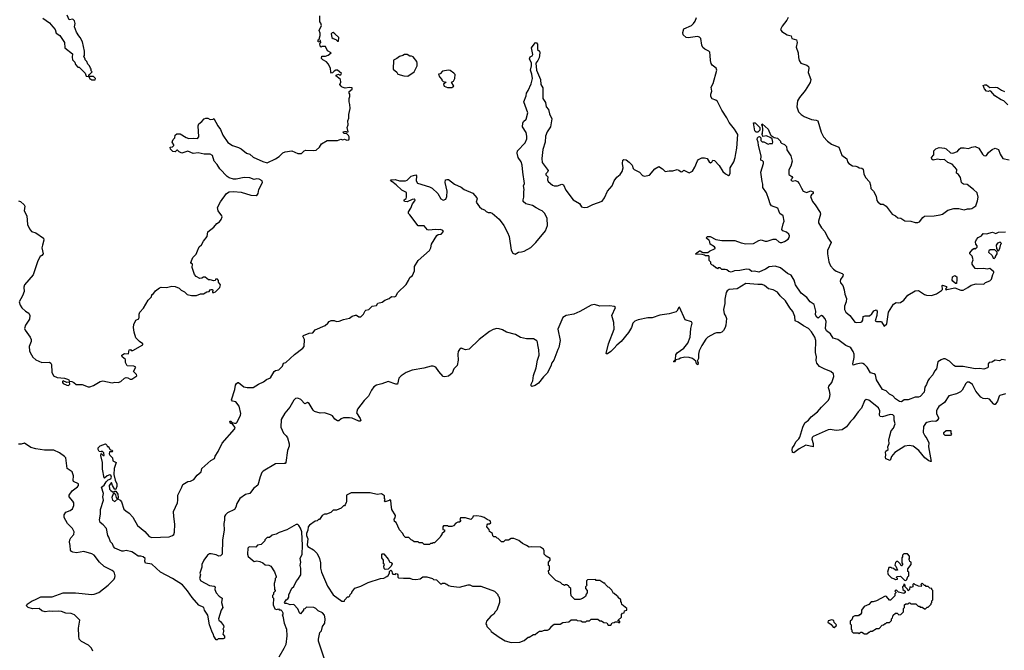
# Model space of a CAD drawing. Extents: x 2206940 to 2356632, y 511582 to 673215.
# Tile 3 of 228: x 2213898 to 2225352, y 552817 to 560161. Entities that reach past the tile are written whole.
import ezdxf

# ---------------------------------------------------------------- set-up
doc = ezdxf.new("R2010")
doc.units = 0

msp = doc.modelspace()

# ---------------------------------------------------------------- linework, layer by layer
at = {"layer": '0CON10XD'}
for points in [[(2214165, 560178), (2214245, 560123), (2214285, 560077), (2214310, 560045), (2214322, 560005), (2214366, 559975), (2214417, 559895), (2214424, 559834), (2214512, 559765), (2214508, 559725), (2214512, 559695), (2214540, 559665), (2214545, 559640), (2214575, 559610), (2214588, 559608), (2214658, 559538), (2214672, 559502), (2214700, 559500), (2214712, 559472), (2214725, 559470), (2214735, 559460), (2214775, 559460)], [(2214775, 559460), (2214780, 559475), (2214758, 559498), (2214700, 559500), (2214700, 559520), (2214708, 559522), (2214740, 559555), (2214730, 559565), (2214730, 559585), (2214720, 559595), (2214710, 559625), (2214692, 559642), (2214680, 559675), (2214660, 559695), (2214660, 559705), (2214643, 559733), (2214650, 559745), (2214652, 559795), (2214628, 559905), (2214602, 559955), (2214584, 559974), (2214560, 560015), (2214537, 560077), (2214541, 560115), (2214535, 560148), (2214515, 560168), (2214475, 560160), (2214450, 560215)], [(2215026, 554726), (2215015, 554692), (2215005, 554690), (2214978, 554735), (2214965, 554770), (2214938, 554735), (2214943, 554695), (2214957, 554677), (2214985, 554658), (2215005, 554672), (2215015, 554672), (2215039, 554635), (2215043, 554597), (2215040, 554580), (2215035, 554580), (2215023, 554595), (2215016, 554626), (2214995, 554642), (2214985, 554640), (2214970, 554595), (2214978, 554565), (2215005, 554548), (2215040, 554580), (2215065, 554567), (2215081, 554545), (2215111, 554461), (2215131, 554441), (2215170, 554415), (2215215, 554366), (2215269, 554269), (2215352, 554202), (2215405, 554143), (2215435, 554130), (2215635, 554140), (2215675, 554153), (2215690, 554165), (2215698, 554192), (2215702, 554285), (2215690, 554375), (2215688, 554435), (2215732, 554535), (2215738, 554565), (2215736, 554595), (2215738, 554625), (2215784, 554715), (2215795, 554748), (2215855, 554783), (2215885, 554787), (2215924, 554806), (2215964, 554856), (2216010, 554895), (2216018, 554935), (2216123, 555027), (2216165, 555052), (2216172, 555078), (2216208, 555132), (2216252, 555228), (2216398, 555392), (2216403, 555405), (2216400, 555415), (2216368, 555458), (2216355, 555460), (2216345, 555470), (2216342, 555485), (2216355, 555487), (2216370, 555470), (2216395, 555462), (2216415, 555463), (2216428, 555472), (2216466, 555554), (2216470, 555575), (2216452, 555662), (2216412, 555712), (2216375, 555720), (2216363, 555735), (2216401, 555855), (2216408, 555905), (2216418, 555925), (2216435, 555937), (2216445, 555937), (2216505, 555886), (2216545, 555876), (2216615, 555876), (2216675, 555916), (2216735, 555945), (2216768, 555972), (2216815, 555990), (2216857, 556063), (2216875, 556076), (2216912, 556085), (2216925, 556094), (2216955, 556126), (2216968, 556162), (2216995, 556170), (2217095, 556263), (2217190, 556335), (2217206, 556355), (2217211, 556435), (2217192, 556475), (2217200, 556485), (2217265, 556511), (2217306, 556514), (2217335, 556548), (2217450, 556600), (2217484, 556626), (2217498, 556645), (2217523, 556657), (2217555, 556656), (2217585, 556646), (2217615, 556649), (2217665, 556669), (2217735, 556686), (2217765, 556710), (2217805, 556721), (2217815, 556721), (2217845, 556700), (2217865, 556699), (2217897, 556733), (2217915, 556770), (2217925, 556779), (2217958, 556785), (2218000, 556825), (2218048, 556832), (2218065, 556858), (2218115, 556873), (2218144, 556896), (2218196, 556914), (2218225, 556937), (2218257, 556933), (2218275, 556942), (2218295, 556983), (2218392, 557078), (2218422, 557125), (2218435, 557158), (2218468, 557182), (2218491, 557235), (2218491, 557285), (2218532, 557355), (2218665, 557473), (2218682, 557505), (2218688, 557545), (2218751, 557649), (2218765, 557660), (2218802, 557665), (2218828, 557695), (2218822, 557705), (2218793, 557717), (2218765, 557713), (2218735, 557719), (2218658, 557708), (2218643, 557715), (2218605, 557760), (2218535, 557760), (2218435, 557887), (2218420, 557905), (2218420, 557925), (2218448, 557965), (2218468, 558015), (2218495, 558050), (2218498, 558065), (2218485, 558072), (2218465, 558068), (2218405, 558038), (2218373, 558043), (2218369, 558055), (2218372, 558065), (2218392, 558078), (2218398, 558095), (2218398, 558148), (2218345, 558176), (2218279, 558239), (2218226, 558275), (2218210, 558295), (2218265, 558298), (2218316, 558286), (2218387, 558283), (2218405, 558291), (2218452, 558338), (2218505, 558353), (2218514, 558344), (2218509, 558285), (2218525, 558259), (2218665, 558214), (2218698, 558198), (2218763, 558135), (2218796, 558075), (2218825, 558059), (2218855, 558070), (2218865, 558100), (2218871, 558165), (2218849, 558265), (2218853, 558295), (2218865, 558301), (2218885, 558299), (2218957, 558247), (2219035, 558209), (2219069, 558185), (2219169, 558139), (2219216, 558085), (2219219, 558075), (2219208, 558035), (2219245, 557982), (2219275, 557960), (2219305, 557948), (2219326, 557926), (2219347, 557917), (2219375, 557916), (2219395, 557906), (2219475, 557837), (2219531, 557765), (2219574, 557684), (2219592, 557635), (2219617, 557475), (2219635, 557442), (2219661, 557431), (2219700, 557455), (2219735, 557456), (2219768, 557465), (2219845, 557509), (2219901, 557565), (2220015, 557702), (2220037, 557763), (2220033, 557845), (2220007, 557905), (2219975, 557935), (2219955, 557944), (2219905, 557969), (2219865, 557998), (2219786, 558016), (2219756, 558045), (2219754, 558065), (2219764, 558095), (2219761, 558155), (2219766, 558185), (2219758, 558225), (2219769, 558255), (2219750, 558385), (2219745, 558465), (2219733, 558505), (2219696, 558555), (2219684, 558606), (2219690, 558635), (2219779, 558725), (2219796, 558775), (2219798, 558805), (2219789, 558849), (2219749, 558915), (2219750, 558955), (2219760, 558975), (2219788, 559002), (2219808, 559075), (2219762, 559205), (2219791, 559275), (2219794, 559306), (2219815, 559338), (2219849, 559415), (2219864, 559476), (2219856, 559526), (2219841, 559575), (2219852, 559622), (2219850, 559655), (2219830, 559705), (2219835, 559730), (2219858, 559742), (2219868, 559755), (2219850, 559835), (2219895, 559893), (2219907, 559897), (2219922, 559875), (2219922, 559815), (2219944, 559794), (2219949, 559775), (2219940, 559715), (2219926, 559685), (2219901, 559655), (2219910, 559575), (2219956, 559466), (2219961, 559405), (2219985, 559368), (2219984, 559245), (2220013, 559195), (2220022, 559145), (2220050, 559115), (2220063, 559065), (2220089, 559005), (2220072, 558915), (2220033, 558855), (2220015, 558805), (2220009, 558735), (2219982, 558648), (2219974, 558545), (2219977, 558497), (2220046, 558405), (2220039, 558385), (2220019, 558365), (2220020, 558355), (2220042, 558332), (2220039, 558295), (2220046, 558276), (2220095, 558235), (2220115, 558227), (2220155, 558228), (2220205, 558244), (2220225, 558236), (2220250, 558175), (2220337, 558065), (2220410, 558020), (2220435, 557982), (2220465, 557973), (2220505, 557977), (2220565, 558008), (2220674, 558046), (2220702, 558085), (2220735, 558164), (2220790, 558225), (2220815, 558286), (2220844, 558326), (2220885, 558360), (2220908, 558392), (2220920, 558435), (2220912, 558485), (2220916, 558525), (2220926, 558534), (2220955, 558528), (2220990, 558500), (2221024, 558465), (2221035, 558428), (2221047, 558415), (2221107, 558387), (2221145, 558348), (2221165, 558339), (2221225, 558351), (2221286, 558425), (2221335, 558450), (2221375, 558426), (2221405, 558392), (2221455, 558400), (2221495, 558400), (2221545, 558415), (2221565, 558410), (2221595, 558388), (2221608, 558392), (2221625, 558410), (2221685, 558377), (2221725, 558398), (2221754, 558445), (2221782, 558518), (2221795, 558532), (2221835, 558553), (2221865, 558554), (2221894, 558544), (2221919, 558505), (2221935, 558494), (2221949, 558501), (2221960, 558525), (2221981, 558521), (2222035, 558462), (2222078, 558395), (2222107, 558367), (2222145, 558348), (2222156, 558354), (2222163, 558375), (2222163, 558437), (2222204, 558505), (2222222, 558555), (2222229, 558601), (2222242, 558665), (2222251, 558825), (2222214, 558885), (2222152, 558962), (2222125, 559018), (2222065, 559108), (2222017, 559207), (2221996, 559225), (2221955, 559241), (2221938, 559265), (2221937, 559293), (2221948, 559328), (2221943, 559375), (2221965, 559416), (2222008, 559575), (2222002, 559595), (2221953, 559633), (2221942, 559652), (2221933, 559685), (2221932, 559745), (2221925, 559783), (2221914, 559795), (2221868, 559818), (2221847, 559837), (2221834, 559865), (2221822, 559942), (2221808, 559958), (2221785, 559964), (2221675, 559948), (2221652, 559955), (2221615, 559985), (2221613, 560013), (2221626, 560055), (2221712, 560095), (2221737, 560115), (2221755, 560145), (2221771, 560185)], [(2216476, 558656), (2216535, 558608), (2216575, 558594), (2216615, 558561), (2216725, 558509), (2216775, 558494), (2216875, 558540), (2216915, 558568), (2216959, 558611), (2216985, 558622), (2217065, 558634), (2217135, 558601), (2217175, 558601), (2217208, 558635), (2217225, 558643), (2217315, 558636), (2217345, 558641), (2217385, 558677), (2217410, 558715), (2217475, 558756), (2217595, 558753), (2217635, 558768), (2217655, 558762), (2217675, 558768), (2217705, 558758), (2217725, 558762), (2217732, 558775), (2217732, 558795), (2217723, 558813), (2217702, 558832), (2217670, 558835), (2217662, 558855), (2217675, 558860), (2217695, 558860), (2217705, 558850), (2217720, 558855), (2217708, 558905), (2217720, 558935), (2217717, 558983), (2217728, 559015), (2217728, 559055), (2217742, 559125), (2217740, 559175), (2217730, 559205), (2217730, 559245), (2217740, 559265), (2217740, 559295), (2217730, 559305), (2217730, 559325), (2217765, 559350), (2217766, 559366), (2217735, 559370), (2217684, 559364), (2217650, 559375), (2217637, 559387), (2217622, 559405), (2217632, 559435), (2217630, 559465), (2217590, 559495), (2217580, 559505), (2217580, 559515), (2217605, 559528), (2217615, 559520), (2217635, 559520), (2217640, 559535), (2217595, 559572), (2217575, 559572), (2217557, 559563), (2217538, 559542), (2217525, 559540), (2217518, 559548), (2217512, 559595), (2217486, 559646), (2217465, 559672), (2217423, 559693), (2217408, 559708), (2217413, 559737), (2217455, 559738), (2217485, 559748), (2217520, 559775), (2217477, 559797), (2217455, 559850), (2217415, 559850), (2217405, 559840), (2217392, 559852), (2217390, 559885), (2217400, 559895), (2217398, 559918), (2217392, 559918), (2217385, 559900), (2217370, 559905), (2217370, 559925), (2217380, 559935), (2217394, 559976), (2217393, 560003), (2217380, 560035), (2217408, 560095), (2217402, 560122), (2217390, 560135), (2217390, 560205)], [(2222837, 560185), (2222822, 560155), (2222768, 560085), (2222750, 560045), (2222766, 560025), (2222825, 559986), (2222874, 559974), (2222882, 559942), (2222936, 559926), (2222941, 559895), (2222932, 559842), (2222956, 559775), (2222958, 559722), (2222964, 559684), (2222984, 559655), (2223055, 559630), (2223076, 559615), (2223079, 559595), (2223070, 559545), (2223102, 559465), (2223092, 559428), (2223037, 559335), (2222969, 559255), (2222946, 559215), (2222940, 559145), (2222957, 559087), (2222989, 559055), (2223023, 559035), (2223108, 558998), (2223165, 558991), (2223182, 558982), (2223220, 558850), (2223250, 558795), (2223295, 558745), (2223341, 558711), (2223426, 558676), (2223461, 558585), (2223522, 558542), (2223528, 558505), (2223544, 558485), (2223585, 558461), (2223625, 558456)], [(2217605, 559910), (2217612, 559955), (2217565, 559998), (2217545, 560010), (2217532, 560008), (2217522, 559995), (2217530, 559955), (2217543, 559943), (2217575, 559932), (2217595, 559910), (2217605, 559910)], [(2218415, 559503), (2218488, 559555), (2218522, 559625), (2218522, 559655), (2218518, 559675), (2218475, 559728), (2218455, 559738), (2218435, 559738), (2218405, 559757), (2218375, 559757), (2218355, 559743), (2218315, 559733), (2218285, 559710), (2218245, 559690), (2218242, 559585), (2218285, 559548), (2218295, 559528), (2218365, 559507), (2218415, 559503)], [(2218875, 559370), (2218925, 559373), (2218950, 559385), (2218920, 559435), (2218945, 559447), (2218961, 559475), (2218963, 559523), (2218949, 559539), (2218905, 559570), (2218885, 559572), (2218818, 559562), (2218788, 559532), (2218770, 559525), (2218780, 559495), (2218810, 559465), (2218810, 559455), (2218823, 559443), (2218860, 559435), (2218828, 559412), (2218837, 559387), (2218875, 559370)], [(2225395, 559168), (2225347, 559217), (2225315, 559228), (2225244, 559275), (2225195, 559329), (2225185, 559333), (2225164, 559326), (2225145, 559330), (2225122, 559355), (2225108, 559395), (2225125, 559403), (2225144, 559404), (2225185, 559373), (2225255, 559377), (2225272, 559372), (2225319, 559339), (2225355, 559326)], [(2213885, 558050), (2213905, 558043), (2213950, 558005), (2213959, 557989), (2213949, 557935), (2213981, 557875), (2213989, 557775), (2214011, 557725), (2214035, 557694), (2214085, 557678), (2214174, 557615), (2214179, 557595), (2214164, 557535), (2214157, 557505), (2214171, 557435), (2214155, 557414), (2214135, 557402), (2214108, 557352), (2214055, 557189), (2213954, 557075), (2213944, 557045), (2213950, 556995), (2213932, 556945), (2213891, 556875), (2213904, 556835), (2213923, 556805), (2213965, 556768), (2214003, 556745), (2214017, 556715), (2214013, 556675), (2213966, 556605), (2213955, 556565), (2213962, 556545), (2214018, 556465), (2214032, 556435), (2214031, 556415), (2214008, 556355), (2214012, 556305), (2214021, 556285), (2214051, 556231), (2214085, 556199), (2214155, 556169), (2214245, 556171), (2214261, 556161), (2214266, 556146), (2214272, 556055), (2214290, 556015), (2214335, 555995), (2214420, 555985), (2214455, 555973), (2214468, 555965), (2214475, 555950), (2214506, 555946), (2214527, 555937), (2214555, 555911), (2214625, 555913), (2214695, 555884), (2214715, 555884), (2214755, 555899), (2214835, 555947), (2214865, 555957), (2214975, 555931), (2215005, 555939), (2215045, 555937), (2215075, 555947), (2215115, 555988), (2215135, 555993), (2215155, 555990), (2215183, 555973), (2215204, 555976), (2215260, 556015), (2215255, 556030), (2215220, 556065), (2215250, 556115), (2215225, 556126), (2215148, 556128), (2215128, 556168), (2215130, 556205), (2215088, 556235), (2215087, 556253), (2215115, 556272), (2215165, 556270), (2215173, 556317), (2215185, 556320), (2215195, 556310), (2215215, 556310), (2215330, 556375), (2215330, 556385), (2215292, 556412), (2215250, 556455), (2215228, 556522), (2215221, 556575), (2215225, 556610), (2215247, 556663), (2215282, 556678), (2215288, 556695), (2215287, 556733), (2215297, 556755), (2215338, 556802), (2215394, 556896), (2215432, 556935), (2215435, 556960), (2215445, 556960), (2215476, 557004), (2215525, 557040), (2215545, 557046), (2215606, 557044), (2215666, 557056), (2215705, 557054), (2215754, 557034), (2215775, 557013), (2215815, 556990), (2215845, 556960), (2215895, 556950), (2215955, 556950), (2216001, 556969), (2216035, 556968), (2216075, 556990), (2216100, 556995), (2216114, 557016), (2216125, 557020), (2216135, 557020), (2216150, 557005), (2216140, 556995), (2216140, 556985), (2216157, 556983), (2216175, 556990), (2216226, 557044), (2216232, 557072), (2216210, 557105), (2216210, 557125), (2216198, 557138), (2216175, 557140), (2216170, 557125), (2216155, 557120), (2216115, 557133), (2216093, 557133), (2216055, 557162), (2216035, 557162), (2216015, 557150), (2215995, 557148), (2215949, 557169), (2215930, 557195), (2215906, 557275), (2215908, 557315), (2215895, 557320), (2215888, 557335), (2215910, 557390), (2215949, 557431), (2215965, 557468), (2215985, 557514), (2216012, 557538), (2216035, 557581), (2216080, 557635), (2216088, 557692), (2216156, 557745), (2216192, 557788), (2216222, 557805), (2216242, 557835), (2216252, 557865), (2216250, 557875), (2216206, 557936), (2216198, 557975), (2216235, 558039), (2216305, 558136), (2216335, 558156), (2216385, 558162), (2216475, 558151), (2216585, 558117), (2216647, 558113), (2216666, 558124), (2216672, 558135), (2216678, 558182), (2216722, 558265), (2216718, 558285), (2216685, 558303), (2216655, 558306), (2216625, 558300), (2216575, 558321), (2216508, 558322), (2216415, 558302), (2216385, 558304), (2216335, 558319), (2216313, 558333), (2216224, 558425), (2216194, 558475), (2216161, 558515), (2216140, 558580), (2216115, 558596), (2216045, 558596), (2215975, 558612), (2215915, 558601), (2215855, 558631), (2215785, 558607), (2215753, 558623), (2215735, 558640), (2215725, 558640), (2215707, 558623), (2215680, 558625), (2215652, 558652), (2215650, 558675), (2215675, 558680), (2215690, 558695), (2215690, 558705), (2215673, 558733), (2215674, 558746), (2215682, 558765), (2215702, 558785), (2215708, 558815), (2215725, 558830), (2215765, 558830), (2215835, 558788), (2215865, 558777), (2215915, 558781), (2215965, 558777), (2215981, 558795), (2215973, 558925), (2215981, 558949), (2216017, 558975), (2216045, 559006), (2216065, 559016), (2216085, 559013), (2216115, 558998), (2216147, 559003), (2216155, 559010), (2216203, 558923), (2216235, 558883), (2216262, 558815), (2216319, 558729), (2216375, 558694), (2216445, 558674), (2216476, 558656)], [(2225366, 556194), (2225325, 556202), (2225295, 556188), (2225245, 556196), (2225207, 556173), (2225175, 556167), (2225166, 556155), (2225163, 556115), (2225157, 556105), (2225115, 556092), (2225065, 556100), (2225015, 556093), (2224875, 556123), (2224785, 556124), (2224766, 556135), (2224715, 556184), (2224665, 556210), (2224645, 556210), (2224619, 556201), (2224580, 556175), (2224562, 556095), (2224542, 556068), (2224521, 556025), (2224479, 555980), (2224463, 555957), (2224448, 555912), (2224428, 555882), (2224420, 555825), (2224375, 555773), (2224355, 555764), (2224314, 555766), (2224235, 555733), (2224188, 555732), (2224158, 555712), (2224132, 555715), (2224085, 555744), (2224055, 555781), (2224015, 555799), (2223978, 555838), (2223934, 555855), (2223867, 555965), (2223854, 556025), (2223838, 556038), (2223795, 556049), (2223756, 556115), (2223725, 556146), (2223705, 556158), (2223689, 556159), (2223629, 556151), (2223595, 556138), (2223589, 556155), (2223604, 556225), (2223604, 556265), (2223596, 556295), (2223568, 556338), (2223555, 556349), (2223509, 556365), (2223415, 556436), (2223361, 556451), (2223332, 556502), (2223282, 556538), (2223272, 556565), (2223280, 556645), (2223267, 556677), (2223245, 556703), (2223225, 556715), (2223209, 556710), (2223185, 556686), (2223170, 556695), (2223154, 556725), (2223159, 556765), (2223141, 556845), (2223095, 556874), (2223056, 556926), (2222991, 556975), (2222922, 557075), (2222906, 557126), (2222872, 557185), (2222829, 557205), (2222750, 557270), (2222685, 557292), (2222615, 557284), (2222573, 557255), (2222495, 557219), (2222445, 557234), (2222415, 557230), (2222385, 557251), (2222355, 557256), (2222275, 557240), (2222215, 557237), (2222175, 557222), (2222148, 557228), (2222126, 557246), (2222105, 557253), (2222065, 557250), (2222045, 557270), (2222025, 557270), (2222015, 557260), (2222005, 557270), (2221995, 557270), (2221965, 557300), (2221950, 557305), (2221938, 557318), (2221937, 557337), (2221920, 557355), (2221920, 557405), (2221915, 557410), (2221875, 557410), (2221865, 557420), (2221835, 557428), (2221765, 557430), (2221760, 557435), (2221805, 557470), (2221815, 557470), (2221845, 557450), (2221905, 557450), (2221923, 557467), (2221990, 557495), (2221990, 557505), (2221980, 557515), (2221930, 557545), (2221928, 557575), (2221920, 557590), (2221888, 557618), (2221895, 557638), (2221930, 557635), (2221995, 557600), (2222068, 557588), (2222218, 557588), (2222291, 557561), (2222345, 557552), (2222435, 557556), (2222495, 557589), (2222525, 557596), (2222572, 557582), (2222592, 557582), (2222665, 557606), (2222696, 557606), (2222730, 557575), (2222745, 557568), (2222765, 557568), (2222795, 557578), (2222838, 557605), (2222850, 557625), (2222852, 557645), (2222844, 557664), (2222818, 557685), (2222774, 557704), (2222766, 557716), (2222778, 557785), (2222793, 557815), (2222780, 557875), (2222740, 557905), (2222716, 557966), (2222643, 557995), (2222628, 558018), (2222614, 558066), (2222586, 558145), (2222542, 558205), (2222543, 558245), (2222534, 558275), (2222521, 558385), (2222550, 558485), (2222550, 558505), (2222538, 558518), (2222520, 558525), (2222522, 558575), (2222493, 558695), (2222490, 558735), (2222478, 558765), (2222480, 558785), (2222492, 558798), (2222505, 558800), (2222520, 558785), (2222520, 558755), (2222535, 558740), (2222555, 558740), (2222605, 558712), (2222625, 558720), (2222655, 558720), (2222660, 558735), (2222652, 558772), (2222637, 558787), (2222585, 558808), (2222542, 558802), (2222540, 558815), (2222530, 558825), (2222538, 558835), (2222542, 558885), (2222540, 558925), (2222530, 558935), (2222535, 558950), (2222606, 558886), (2222631, 558821), (2222641, 558811), (2222675, 558790), (2222715, 558780), (2222750, 558745), (2222750, 558735), (2222762, 558722), (2222795, 558707), (2222817, 558685), (2222822, 558645), (2222868, 558575), (2222884, 558515), (2222870, 558455), (2222846, 558414), (2222847, 558357), (2222882, 558335), (2222888, 558325), (2222885, 558310), (2222870, 558295), (2222885, 558282), (2222925, 558287), (2222945, 558278), (2222967, 558255), (2222992, 558198), (2223012, 558165), (2223042, 558152), (2223055, 558150), (2223096, 558166), (2223130, 558155), (2223128, 558135), (2223108, 558122), (2223097, 558103), (2223122, 558042), (2223152, 558005), (2223211, 557915), (2223214, 557895), (2223190, 557815), (2223191, 557795), (2223226, 557736), (2223264, 557695), (2223299, 557619), (2223337, 557565), (2223296, 557474), (2223296, 557435), (2223310, 557340), (2223331, 557295), (2223367, 557255), (2223395, 557234), (2223466, 557206), (2223478, 557195), (2223473, 557175), (2223446, 557135), (2223442, 557115), (2223448, 557098), (2223474, 557064), (2223491, 557015), (2223496, 556965), (2223518, 556915), (2223514, 556875), (2223493, 556825), (2223494, 556786), (2223508, 556755), (2223556, 556716), (2223571, 556695), (2223615, 556640), (2223636, 556634), (2223685, 556638), (2223696, 556644), (2223705, 556660), (2223712, 556705), (2223735, 556713), (2223786, 556714), (2223810, 556735), (2223835, 556772), (2223862, 556782), (2223872, 556765), (2223869, 556715), (2223850, 556655), (2223865, 556648), (2223915, 556648), (2223925, 556642), (2223955, 556592), (2223985, 556618), (2224007, 556755), (2224062, 556848), (2224093, 556867), (2224125, 556863), (2224145, 556868), (2224185, 556896), (2224229, 556951), (2224317, 557003), (2224355, 557009), (2224425, 556960), (2224447, 556953), (2224505, 556950), (2224565, 556970), (2224623, 557007), (2224632, 557018), (2224630, 557065), (2224635, 557070), (2224680, 557055), (2224680, 557035), (2224670, 557025), (2224675, 557010), (2224685, 557020), (2224775, 557038), (2224845, 557013), (2224875, 557012), (2224927, 557043), (2224965, 557068), (2225025, 557084), (2225115, 557080), (2225135, 557100), (2225185, 557120), (2225205, 557140), (2225218, 557192), (2225230, 557215), (2225230, 557225), (2225185, 557262), (2225155, 557257), (2225115, 557263), (2225045, 557258), (2225015, 557262), (2224980, 557315), (2224977, 557335), (2224990, 557365), (2224977, 557407), (2224953, 557433), (2224953, 557445), (2224985, 557490), (2225005, 557500), (2225015, 557490), (2225038, 557512), (2225038, 557528), (2225020, 557545), (2225018, 557575), (2225029, 557601), (2225050, 557625), (2225086, 557644), (2225105, 557670), (2225145, 557667), (2225215, 557688), (2225255, 557670), (2225285, 557688), (2225365, 557690)], [(2222485, 558850), (2222465, 558852), (2222452, 558865), (2222435, 558960), (2222455, 558960), (2222507, 558907), (2222508, 558875), (2222485, 558850)], [(2223625, 558456), (2223649, 558449), (2223665, 558434), (2223695, 558431), (2223711, 558421), (2223717, 558365), (2223736, 558325), (2223783, 558273), (2223796, 558235), (2223800, 558195), (2223832, 558165), (2223860, 558105), (2223870, 558055), (2223880, 558040), (2223914, 558014), (2223945, 558012), (2223978, 557988), (2224046, 557896), (2224085, 557877), (2224112, 557852), (2224148, 557848), (2224197, 557817), (2224265, 557814), (2224315, 557800), (2224345, 557800), (2224365, 557807), (2224403, 557857), (2224425, 557871), (2224536, 557876), (2224605, 557887), (2224632, 557898), (2224695, 557943), (2224765, 557962), (2224825, 557963), (2224885, 557946), (2224925, 557960), (2224955, 557958), (2224975, 557964), (2225020, 557995), (2225039, 558051), (2225047, 558095), (2225038, 558145), (2224995, 558182), (2224920, 558240), (2224876, 558246), (2224865, 558253), (2224856, 558265), (2224843, 558325), (2224819, 558359), (2224798, 558375), (2224800, 558415), (2224745, 558480), (2224697, 558497), (2224655, 558532), (2224615, 558528), (2224575, 558537), (2224525, 558524), (2224508, 558535), (2224504, 558555), (2224533, 558587), (2224534, 558635), (2224554, 558656), (2224595, 558671), (2224655, 558664), (2224677, 558657), (2224725, 558612), (2224755, 558608), (2224809, 558625), (2224826, 558655), (2224845, 558668), (2224885, 558669), (2224935, 558660), (2224975, 558678), (2225015, 558684), (2225056, 558666), (2225098, 558595), (2225115, 558580), (2225135, 558577), (2225145, 558578), (2225170, 558615), (2225210, 558650), (2225245, 558663), (2225285, 558648), (2225304, 558595), (2225335, 558543), (2225409, 558529)], [(2225285, 557470), (2225302, 557495), (2225313, 557547), (2225320, 557555), (2225305, 557570), (2225275, 557558), (2225258, 557535), (2225260, 557495), (2225270, 557485), (2225272, 557472), (2225285, 557470)], [(2225235, 557380), (2225250, 557395), (2225250, 557405), (2225270, 557435), (2225270, 557455), (2225242, 557482), (2225188, 557482), (2225172, 557468), (2225170, 557455), (2225210, 557415), (2225222, 557382), (2225235, 557380)], [(2224795, 557090), (2224785, 557090), (2224754, 557114), (2224747, 557127), (2224748, 557165), (2224775, 557180), (2224800, 557165), (2224802, 557135), (2224795, 557090)], [(2225133, 555747), (2225105, 555750), (2225081, 555765), (2225023, 555833), (2224983, 555913), (2224942, 555938), (2224922, 555938), (2224906, 555924), (2224862, 555848), (2224841, 555829), (2224795, 555804), (2224708, 555782), (2224658, 555702), (2224592, 555655), (2224572, 555625), (2224564, 555605), (2224562, 555575), (2224586, 555525), (2224586, 555515), (2224572, 555495), (2224555, 555483), (2224514, 555486), (2224451, 555469), (2224435, 555460), (2224414, 555425), (2224407, 555355), (2224426, 555315), (2224453, 555283), (2224474, 555234), (2224471, 555185), (2224503, 555017), (2224495, 555014), (2224475, 555022), (2224429, 555059), (2224359, 555145), (2224292, 555195), (2224245, 555201), (2224195, 555196), (2224079, 555121), (2224042, 555075), (2224025, 555028), (2223975, 555046), (2223970, 555065), (2223976, 555095), (2223970, 555125), (2223975, 555137), (2224002, 555155), (2223999, 555185), (2224013, 555225), (2224011, 555265), (2224020, 555315), (2224038, 555372), (2224062, 555405), (2224081, 555455), (2224072, 555498), (2224073, 555545), (2224055, 555559), (2224025, 555563), (2223935, 555536), (2223908, 555538), (2223900, 555555), (2223903, 555605), (2223889, 555639), (2223775, 555730), (2223745, 555738), (2223727, 555723), (2223690, 555635), (2223651, 555595), (2223595, 555514), (2223565, 555482), (2223515, 555420), (2223465, 555386), (2223395, 555378), (2223328, 555388), (2223305, 555385), (2223128, 555305), (2223119, 555295), (2223113, 555275), (2223129, 555225), (2223130, 555185), (2223045, 555206), (2222966, 555165), (2222905, 555118), (2222890, 555120), (2222884, 555154), (2222888, 555175), (2222909, 555201), (2222926, 555245), (2222961, 555279), (2222972, 555298), (2223010, 555415), (2223032, 555465), (2223075, 555498), (2223104, 555535), (2223178, 555595), (2223225, 555650), (2223305, 555726), (2223318, 555752), (2223325, 555795), (2223319, 555840), (2223309, 555875), (2223310, 555895), (2223346, 555935), (2223368, 556005), (2223365, 556035), (2223335, 556064), (2223265, 556091), (2223203, 556123), (2223172, 556162), (2223162, 556192), (2223167, 556235), (2223156, 556285), (2223161, 556425), (2223147, 556465), (2223108, 556525), (2223075, 556563), (2223015, 556595), (2222955, 556638), (2222918, 556655), (2222917, 556705), (2222894, 556764), (2222857, 556807), (2222808, 556885), (2222745, 556945), (2222715, 556987), (2222665, 557014), (2222608, 557028), (2222564, 557064), (2222535, 557079), (2222485, 557078), (2222345, 557088), (2222245, 557027), (2222152, 557018), (2222128, 557002), (2222117, 556983), (2222100, 556905), (2222101, 556855), (2222086, 556785), (2222092, 556735), (2222113, 556705), (2222121, 556681), (2222114, 556605), (2222105, 556575), (2222085, 556540), (2222065, 556521), (2222045, 556514), (2222005, 556516), (2221982, 556508), (2221905, 556464), (2221881, 556439), (2221832, 556365), (2221802, 556305), (2221794, 556265), (2221794, 556216), (2221780, 556185), (2221792, 556165), (2221787, 556143), (2221772, 556155), (2221764, 556184), (2221725, 556214), (2221687, 556227), (2221635, 556231), (2221585, 556221), (2221564, 556206), (2221532, 556198), (2221515, 556171), (2221508, 556175), (2221509, 556185), (2221528, 556202), (2221531, 556259), (2221545, 556281), (2221623, 556337), (2221672, 556395), (2221698, 556465), (2221707, 556563), (2221720, 556625), (2221715, 556642), (2221640, 556665), (2221575, 556812), (2221565, 556808), (2221544, 556766), (2221535, 556760), (2221455, 556736), (2221345, 556718), (2221255, 556689), (2221205, 556689), (2221092, 556665), (2221055, 556650), (2221030, 556625), (2221014, 556575), (2220981, 556520), (2220896, 556415), (2220845, 556372), (2220815, 556334), (2220774, 556296), (2220735, 556269), (2220725, 556268), (2220720, 556275), (2220749, 556385), (2220812, 556555), (2220808, 556635), (2220788, 556715), (2220828, 556808), (2220815, 556821), (2220765, 556827), (2220645, 556824), (2220585, 556846), (2220545, 556838), (2220415, 556764), (2220345, 556732), (2220255, 556715), (2220215, 556691), (2220160, 556555), (2220184, 556425), (2220171, 556345), (2220159, 556321), (2220112, 556195), (2220088, 556165), (2220077, 556125), (2220035, 556046), (2219990, 556000), (2219935, 555928), (2219895, 555902), (2219855, 555889), (2219848, 555898), (2219847, 555915), (2219866, 555955), (2219874, 556016), (2219907, 556105), (2219922, 556195), (2219941, 556255), (2219938, 556315), (2219924, 556374), (2219923, 556405), (2219915, 556422), (2219875, 556445), (2219795, 556445), (2219725, 556459), (2219665, 556493), (2219562, 556522), (2219515, 556551), (2219475, 556562), (2219447, 556563), (2219405, 556553), (2219362, 556528), (2219242, 556438), (2219128, 556325), (2219085, 556316), (2219035, 556334), (2219015, 556322), (2218999, 556295), (2218993, 556267), (2218999, 556195), (2218989, 556135), (2218949, 556095), (2218927, 556045), (2218885, 556008), (2218845, 556001), (2218825, 556006), (2218773, 556063), (2218739, 556115), (2218707, 556127), (2218685, 556127), (2218599, 556101), (2218462, 556078), (2218395, 556053), (2218335, 556012), (2218310, 555985), (2218292, 555918), (2218275, 555918), (2218185, 555946), (2218111, 555920), (2218048, 555905), (2218016, 555884), (2217989, 555845), (2217957, 555775), (2217905, 555725), (2217826, 555625), (2217814, 555584), (2217859, 555515), (2217866, 555494), (2217860, 555485), (2217845, 555486), (2217765, 555522), (2217734, 555526), (2217665, 555523), (2217638, 555512), (2217609, 555491), (2217595, 555490), (2217565, 555508), (2217535, 555546), (2217515, 555561), (2217445, 555581), (2217395, 555580), (2217328, 555598), (2217311, 555615), (2217265, 555693), (2217245, 555704), (2217215, 555686), (2217167, 555737), (2217135, 555753), (2217105, 555748), (2217085, 555731), (2217040, 555650), (2216982, 555578), (2216940, 555505), (2216935, 555415), (2216965, 555345), (2216996, 555316), (2217012, 555292), (2217032, 555222), (2217032, 555195), (2217014, 555145), (2216994, 555005), (2216986, 554994), (2216975, 554992), (2216875, 554988), (2216731, 554905), (2216715, 554886), (2216695, 554836), (2216669, 554741), (2216619, 554701), (2216575, 554645), (2216525, 554631), (2216459, 554585), (2216422, 554528), (2216411, 554485), (2216395, 554455), (2216315, 554416), (2216291, 554395), (2216282, 554375), (2216282, 554332), (2216274, 554294), (2216278, 554215), (2216258, 554105), (2216253, 553935), (2216235, 553917), (2216215, 553913), (2216185, 553927), (2216125, 553942), (2216105, 553939), (2216082, 553925), (2216039, 553865), (2216016, 553815), (2216016, 553784), (2215994, 553716), (2216000, 553695), (2215991, 553655), (2216004, 553625), (2216105, 553573), (2216160, 553565), (2216170, 553555), (2216168, 553525), (2216184, 553485), (2216218, 553448), (2216253, 553425), (2216244, 553375), (2216262, 553315), (2216243, 553285), (2216210, 553185), (2216216, 553166), (2216234, 553154), (2216270, 553105), (2216272, 553085), (2216260, 553065), (2216270, 553055), (2216270, 553035), (2216260, 553005), (2216282, 552982), (2216282, 552958), (2216265, 552950), (2216205, 552950), (2216195, 552940), (2216185, 552940), (2216155, 552980), (2216152, 553002), (2216135, 553030), (2216117, 553083), (2216104, 553115), (2216086, 553225), (2216047, 553285), (2216040, 553315), (2215982, 553342), (2215905, 553431), (2215850, 553510), (2215790, 553580), (2215675, 553653), (2215535, 553727), (2215435, 553822), (2215363, 553833), (2215354, 553855), (2215356, 553885), (2215334, 553904), (2215305, 553914), (2215275, 553914), (2215235, 553945), (2215202, 553962), (2215135, 553981), (2215105, 553971), (2215085, 553971), (2215005, 554008), (2214990, 554025), (2214978, 554058), (2214955, 554080), (2214934, 554135), (2214924, 554155), (2214906, 554235), (2214869, 554279), (2214835, 554307), (2214826, 554335), (2214839, 554401), (2214839, 554455), (2214874, 554564), (2214866, 554605), (2214873, 554645), (2214851, 554715), (2214879, 554741), (2214902, 554778), (2214925, 554802), (2214958, 554812), (2214966, 554835), (2214958, 554855), (2214945, 554862), (2214915, 554848), (2214885, 554820), (2214880, 554825), (2214860, 554925), (2214861, 555005), (2214840, 555085), (2214845, 555110), (2214870, 555085), (2214880, 555085), (2214878, 555115), (2214857, 555137), (2214845, 555130), (2214824, 555134), (2214810, 555155), (2214810, 555175), (2214833, 555197), (2214895, 555220), (2214910, 555205), (2214915, 555190), (2214925, 555190), (2214940, 555175), (2214942, 555162), (2214955, 555150), (2214968, 555148), (2214980, 555135), (2214975, 555130), (2214942, 555128), (2214940, 555105), (2214945, 555090), (2214977, 555057), (2214982, 555022), (2215020, 555005), (2214996, 554935), (2214994, 554865), (2215007, 554797), (2215027, 554755), (2215026, 554726)], [(2214465, 555902), (2214480, 555915), (2214478, 555938), (2214444, 555934), (2214405, 555957), (2214395, 555948), (2214394, 555935), (2214403, 555923), (2214445, 555904), (2214465, 555902)], [(2225365, 555802), (2225302, 555785), (2225293, 555775), (2225272, 555718), (2225245, 555681), (2225235, 555679), (2225225, 555686), (2225180, 555740), (2225155, 555748), (2225133, 555747)], [(2224725, 555320), (2224665, 555320), (2224650, 555335), (2224650, 555355), (2224675, 555376), (2224730, 555375), (2224730, 555345), (2224740, 555335), (2224725, 555320)], [(2214483, 554037), (2214476, 554075), (2214481, 554105), (2214492, 554125), (2214528, 554165), (2214533, 554195), (2214512, 554235), (2214453, 554293), (2214416, 554365), (2214413, 554395), (2214435, 554424), (2214486, 554444), (2214510, 554465), (2214526, 554505), (2214526, 554535), (2214516, 554555), (2214473, 554603), (2214474, 554625), (2214509, 554675), (2214570, 554720), (2214580, 554735), (2214582, 554755), (2214525, 554782), (2214518, 554795), (2214525, 554850), (2214507, 554895), (2214451, 554935), (2214435, 555058), (2214420, 555075), (2214362, 555115), (2214295, 555146), (2214185, 555146), (2214085, 555162), (2214029, 555179), (2213955, 555231), (2213915, 555217), (2213885, 555217)], [(2219615, 552908), (2219715, 552912), (2219765, 552930), (2219815, 552970), (2219825, 552970), (2219875, 553000), (2219895, 553000), (2219920, 553025), (2219945, 553038), (2219972, 553038), (2220005, 553052), (2220037, 553053), (2220060, 553065), (2220080, 553085), (2220080, 553095), (2220115, 553120), (2220187, 553123), (2220215, 553140), (2220285, 553150), (2220315, 553170), (2220375, 553170), (2220383, 553163), (2220425, 553160), (2220445, 553150), (2220485, 553150), (2220495, 553160), (2220525, 553160), (2220545, 553180), (2220625, 553180), (2220645, 553160), (2220665, 553160), (2220695, 553140), (2220728, 553138), (2220745, 553110), (2220775, 553110), (2220792, 553138), (2220815, 553140), (2220825, 553150), (2220855, 553150), (2220865, 553140), (2220878, 553142), (2220878, 553158), (2220862, 553162), (2220862, 553168), (2220898, 553202), (2220900, 553235), (2220912, 553248), (2220930, 553255), (2220932, 553278), (2220960, 553285), (2220960, 553305), (2220902, 553352), (2220900, 553375), (2220890, 553385), (2220890, 553405), (2220862, 553432), (2220860, 553445), (2220845, 553450), (2220815, 553480), (2220805, 553480), (2220788, 553518), (2220755, 553550), (2220742, 553552), (2220712, 553582), (2220705, 553600), (2220695, 553600), (2220645, 553630), (2220605, 553630), (2220595, 553640), (2220502, 553638), (2220490, 553625), (2220490, 553585), (2220500, 553575), (2220480, 553555), (2220480, 553535), (2220500, 553515), (2220500, 553485), (2220488, 553472), (2220480, 553445), (2220445, 553420), (2220415, 553408), (2220355, 553410), (2220313, 553453), (2220308, 553485), (2220310, 553535), (2220292, 553552), (2220288, 553568), (2220275, 553570), (2220265, 553580), (2220245, 553580), (2220235, 553570), (2220225, 553580), (2220212, 553582), (2220188, 553608), (2220135, 553630), (2220053, 553713), (2220050, 553745), (2220060, 553755), (2220060, 553795), (2220050, 553805), (2220050, 553845), (2220070, 553865), (2220070, 553885), (2220022, 553912), (2219998, 553935), (2219998, 553975), (2219990, 553995), (2219955, 554020), (2219855, 554022), (2219825, 554018), (2219795, 554037), (2219749, 554059), (2219705, 554096), (2219645, 554118), (2219615, 554120), (2219585, 554100), (2219545, 554100), (2219525, 554080), (2219502, 554082), (2219465, 554120), (2219452, 554122), (2219435, 554140), (2219415, 554140), (2219402, 554152), (2219398, 554178), (2219362, 554202), (2219360, 554225), (2219333, 554253), (2219335, 554280), (2219345, 554290), (2219365, 554290), (2219378, 554302), (2219370, 554325), (2219335, 554340), (2219300, 554365), (2219266, 554376), (2219215, 554382), (2219175, 554380), (2219165, 554360), (2219145, 554342), (2219085, 554358), (2219025, 554360), (2219020, 554335), (2219028, 554322), (2219015, 554310), (2218995, 554310), (2218973, 554297), (2218943, 554267), (2218925, 554258), (2218885, 554260), (2218875, 554268), (2218830, 554265), (2218820, 554255), (2218820, 554225), (2218838, 554218), (2218838, 554202), (2218810, 554175), (2218810, 554165), (2218792, 554148), (2218790, 554135), (2218725, 554070), (2218705, 554070), (2218695, 554060), (2218675, 554060), (2218665, 554050), (2218605, 554050), (2218585, 554070), (2218545, 554070), (2218535, 554080), (2218485, 554080), (2218467, 554097), (2218452, 554102), (2218425, 554130), (2218385, 554132), (2218372, 554145), (2218353, 554183), (2218315, 554220), (2218278, 554305), (2218258, 554318), (2218253, 554343), (2218265, 554360), (2218268, 554385), (2218228, 554455), (2218218, 554515), (2218217, 554567), (2218205, 554570), (2218195, 554560), (2218150, 554545), (2218142, 554555), (2218150, 554575), (2218140, 554585), (2218140, 554615), (2218130, 554625), (2218105, 554638), (2218055, 554632), (2217975, 554652), (2217755, 554650), (2217700, 554625), (2217700, 554545), (2217695, 554540), (2217685, 554510), (2217675, 554500), (2217665, 554500), (2217638, 554472), (2217585, 554450), (2217545, 554450), (2217517, 554423), (2217466, 554404), (2217445, 554402), (2217415, 554388), (2217385, 554340), (2217375, 554340), (2217357, 554323), (2217335, 554320), (2217270, 554275), (2217252, 554255), (2217248, 554215), (2217234, 554176), (2217233, 554155), (2217248, 554115), (2217242, 554045), (2217250, 554025), (2217315, 553988), (2217358, 553945), (2217387, 553885), (2217397, 553835), (2217397, 553775), (2217408, 553725), (2217478, 553565), (2217544, 553464), (2217645, 553390), (2217675, 553390), (2217680, 553405), (2217712, 553438), (2217725, 553440), (2217738, 553452), (2217742, 553468), (2217760, 553485), (2217760, 553495), (2217795, 553542), (2217865, 553562), (2217950, 553605), (2218095, 553652), (2218135, 553658), (2218170, 553675), (2218185, 553690), (2218200, 553715), (2218200, 553735), (2218215, 553750), (2218228, 553738), (2218230, 553715), (2218240, 553705), (2218265, 553700), (2218275, 553710), (2218288, 553708), (2218297, 553697), (2218298, 553668), (2218305, 553660), (2218363, 553657), (2218435, 553658), (2218464, 553644), (2218505, 553640), (2218555, 553648), (2218588, 553672), (2218635, 553672), (2218702, 553652), (2218713, 553643), (2218747, 553637), (2218795, 553590), (2218805, 553590), (2218815, 553600), (2218845, 553600), (2218855, 553590), (2218868, 553588), (2218885, 553570), (2218915, 553562), (2219015, 553552), (2219115, 553580), (2219135, 553580), (2219167, 553563), (2219262, 553562), (2219420, 553505), (2219460, 553465), (2219460, 553455), (2219470, 553445), (2219480, 553415), (2219480, 553375), (2219448, 553285), (2219428, 553265), (2219413, 553237), (2219377, 553213), (2219330, 553155), (2219320, 553125), (2219330, 553115), (2219333, 553093), (2219375, 553050), (2219384, 553034), (2219475, 552968), (2219545, 552927), (2219615, 552908)], [(2217440, 552725), (2217374, 552924), (2217373, 552945), (2217390, 553025), (2217410, 553045), (2217422, 553095), (2217447, 553133), (2217452, 553185), (2217442, 553225), (2217420, 553255), (2217370, 553275), (2217343, 553303), (2217320, 553315), (2217235, 553320), (2217215, 553300), (2217200, 553295), (2217200, 553285), (2217165, 553240), (2217153, 553253), (2217135, 553300), (2217085, 553350), (2217045, 553348), (2217005, 553362), (2216985, 553362), (2216978, 553375), (2216997, 553403), (2217018, 553415), (2217028, 553435), (2217028, 553462), (2217065, 553540), (2217085, 553560), (2217113, 553617), (2217135, 553640), (2217167, 553695), (2217170, 553775), (2217160, 553805), (2217168, 553845), (2217162, 553885), (2217184, 553936), (2217186, 554036), (2217179, 554195), (2217165, 554240), (2217145, 554270), (2217132, 554282), (2217115, 554282), (2217005, 554220), (2216915, 554188), (2216882, 554168), (2216835, 554158), (2216805, 554130), (2216775, 554130), (2216750, 554105), (2216748, 554092), (2216705, 554050), (2216665, 554040), (2216645, 554020), (2216568, 554022), (2216550, 554005), (2216548, 553935), (2216555, 553910), (2216625, 553852), (2216655, 553858), (2216692, 553852), (2216727, 553837), (2216753, 553813), (2216795, 553810), (2216820, 553795), (2216862, 553732), (2216880, 553675), (2216880, 553665), (2216870, 553655), (2216870, 553635), (2216858, 553595), (2216860, 553525), (2216870, 553515), (2216870, 553505), (2216852, 553488), (2216850, 553465), (2216840, 553455), (2216840, 553435), (2216850, 553425), (2216848, 553345), (2216865, 553300), (2216885, 553292), (2216908, 553298), (2216915, 553290), (2216935, 553290), (2216948, 553278), (2216960, 553255), (2216960, 553235), (2216950, 553225), (2216960, 553215), (2216973, 553133), (2217000, 553065), (2217007, 552985), (2216992, 552885), (2216971, 552839), (2216913, 552737)], [(2214747, 552805), (2214731, 552841), (2214698, 552875), (2214615, 552919), (2214591, 552945), (2214585, 552985), (2214583, 553075), (2214599, 553169), (2214535, 553230), (2214496, 553246), (2214435, 553249), (2214385, 553270), (2214345, 553274), (2214285, 553270), (2214245, 553274), (2214195, 553266), (2214156, 553276), (2214123, 553303), (2214045, 553301), (2213998, 553315), (2213978, 553335), (2213984, 553356), (2214044, 553395), (2214075, 553405), (2214145, 553441), (2214275, 553440), (2214405, 553486), (2214545, 553487), (2214735, 553468), (2214765, 553471), (2214818, 553492), (2214925, 553577), (2214996, 553645), (2215006, 553665), (2215008, 553685), (2215002, 553715), (2214991, 553731), (2214975, 553747), (2214882, 553792), (2214825, 553845), (2214765, 553924), (2214735, 553940), (2214645, 553966), (2214559, 553951), (2214515, 553958), (2214499, 553969), (2214489, 553985), (2214483, 554037)], [(2218148, 553758), (2218138, 553768), (2218132, 553795), (2218140, 553815), (2218130, 553825), (2218130, 553865), (2218110, 553895), (2218110, 553935), (2218115, 553940), (2218135, 553940), (2218185, 553880), (2218202, 553842), (2218218, 553838), (2218230, 553825), (2218220, 553795), (2218185, 553760), (2218148, 553758)], [(2224205, 553630), (2224218, 553642), (2224230, 553675), (2224240, 553685), (2224240, 553725), (2224230, 553735), (2224230, 553765), (2224270, 553815), (2224270, 553845), (2224252, 553852), (2224250, 553865), (2224240, 553875), (2224250, 553885), (2224250, 553915), (2224225, 553940), (2224185, 553940), (2224170, 553925), (2224170, 553905), (2224160, 553895), (2224160, 553835), (2224170, 553825), (2224170, 553815), (2224158, 553802), (2224152, 553802), (2224140, 553825), (2224115, 553850), (2224098, 553852), (2224085, 553840), (2224078, 553808), (2224090, 553795), (2224108, 553752), (2224085, 553750), (2224065, 553770), (2224043, 553773), (2224032, 553782), (2224008, 553782), (2223992, 553725), (2224001, 553701), (2224042, 553662), (2224075, 553650), (2224085, 553640), (2224110, 553645), (2224110, 553655), (2224100, 553665), (2224102, 553678), (2224145, 553680), (2224192, 553632), (2224205, 553630)], [(2223755, 553010), (2223775, 553030), (2223785, 553030), (2223795, 553040), (2223815, 553040), (2223865, 553070), (2223898, 553072), (2223932, 553108), (2223948, 553112), (2223965, 553130), (2223975, 553130), (2223985, 553140), (2224018, 553142), (2224040, 553165), (2224040, 553185), (2224050, 553195), (2224060, 553225), (2224085, 553250), (2224105, 553250), (2224125, 553230), (2224148, 553232), (2224180, 553265), (2224180, 553305), (2224190, 553315), (2224190, 553345), (2224205, 553360), (2224235, 553360), (2224245, 553370), (2224255, 553370), (2224265, 553360), (2224325, 553360), (2224352, 553332), (2224365, 553330), (2224375, 553320), (2224395, 553320), (2224425, 553300), (2224435, 553300), (2224455, 553320), (2224465, 553320), (2224500, 553355), (2224500, 553365), (2224510, 553375), (2224510, 553395), (2224520, 553405), (2224520, 553515), (2224510, 553525), (2224510, 553535), (2224485, 553540), (2224465, 553560), (2224445, 553560), (2224435, 553570), (2224425, 553570), (2224395, 553598), (2224380, 553585), (2224390, 553575), (2224385, 553560), (2224355, 553562), (2224312, 553582), (2224305, 553590), (2224295, 553590), (2224290, 553585), (2224290, 553555), (2224265, 553550), (2224252, 553558), (2224250, 553525), (2224235, 553510), (2224228, 553528), (2224200, 553555), (2224200, 553575), (2224185, 553590), (2224180, 553565), (2224170, 553555), (2224172, 553525), (2224200, 553505), (2224198, 553492), (2224185, 553480), (2224123, 553493), (2224095, 553520), (2224080, 553505), (2224090, 553495), (2224090, 553485), (2224080, 553475), (2224078, 553452), (2224028, 553402), (2224015, 553400), (2223983, 553443), (2223965, 553448), (2223867, 553393), (2223825, 553380), (2223805, 553380), (2223778, 553352), (2223722, 553328), (2223690, 553285), (2223690, 553255), (2223675, 553230), (2223665, 553230), (2223655, 553220), (2223615, 553220), (2223590, 553205), (2223577, 553173), (2223560, 553155), (2223560, 553125), (2223570, 553115), (2223570, 553065), (2223577, 553057), (2223580, 553035), (2223595, 553020), (2223655, 553020), (2223665, 553010), (2223682, 553028), (2223695, 553030), (2223725, 553010), (2223755, 553010)], [(2223375, 553082), (2223395, 553100), (2223400, 553115), (2223372, 553142), (2223370, 553165), (2223345, 553170), (2223305, 553160), (2223300, 553145), (2223338, 553118), (2223360, 553085), (2223375, 553082)]]:
    msp.add_lwpolyline(points, dxfattribs=at)

doc.saveas('drawing.dxf')
